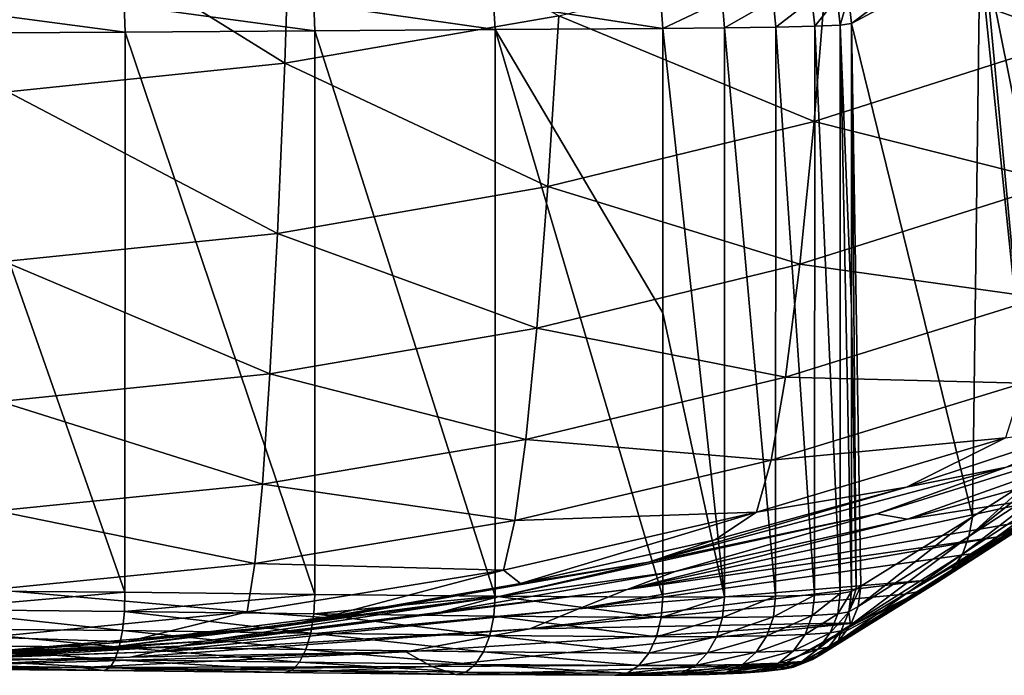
# Model space of a CAD drawing. Header units: metres. Extents: x -92 to 264, y -100 to 50.
# Tile 63 of 256: x 1.86 to 8.15, y -100.5 to -96.31. Entities that reach past the tile are written whole.
import ezdxf

# ---------------------------------------------------------------- set-up
doc = ezdxf.new("R2010")
doc.units = ezdxf.units.M
doc.layers.add('solid_21062050_01', color=7, linetype='CONTINUOUS')

msp = doc.modelspace()

# ---------------------------------------------------------------- linework, layer by layer
at = {"layer": 'solid_21062050_01'}
for points in [[(1.801087, -95.49913, -11.776357), (3.591601, -95.315132, -11.683272), (3.551239, -96.585403, -8.972854)], [(3.591601, -95.315132, -11.683272), (5.302172, -96.281837, -8.844003), (3.551239, -96.585403, -8.972854)], [(7.023551, -95.859436, -8.664714), (8.705848, -95.320854, -8.436125), (8.598989, -96.426666, -5.750204)], [(8.812558, -95.429604, 60.466434), (8.022429, -95.877464, 76.501183), (8.65597, -99.02874, 63.642384)], [(1.801087, -95.49913, -11.776357), (3.551239, -96.585403, -8.972854), (1.780559, -96.768272, -9.050474)], [(7.154433, -96.157303, 93.723969), (7.173942, -96.331924, 93.72023), (7.975657, -95.727333, 77.097084)], [(7.975657, -95.727333, 77.097084), (7.173942, -96.331924, 93.72023), (7.994241, -95.892509, 77.073212)], [(5.302172, -96.281837, -8.844003), (7.023551, -95.859436, -8.664714), (6.934138, -96.957428, -5.934649)], [(7.023551, -95.859436, -8.664714), (8.598989, -96.426666, -5.750204), (6.934138, -96.957428, -5.934649)], [(7.994241, -95.892509, 77.073212), (7.173942, -96.331924, 93.72023), (7.947836, -99.484962, 78.013084)], [(7.994241, -95.892509, 77.073212), (7.947836, -99.484962, 78.013084), (8.336819, -99.233871, 70.119164)], [(8.022429, -95.877464, 76.501183), (7.994241, -95.892509, 77.073212), (8.336819, -99.233871, 70.119164)], [(8.022429, -95.877464, 76.501183), (8.336819, -99.233871, 70.119164), (8.65597, -99.02874, 63.642384)], [(7.082222, -96.16703, 94.24192), (6.919785, -96.174812, 94.741142), (6.938617, -96.349098, 94.74588)], [(7.082222, -96.16703, 94.24192), (6.938617, -96.349098, 94.74588), (7.101821, -96.341438, 94.242493)], [(7.082222, -96.16703, 94.24192), (7.101821, -96.341438, 94.242493), (7.154433, -96.157303, 93.723969)], [(7.154433, -96.157303, 93.723969), (7.101821, -96.341438, 94.242493), (7.173942, -96.331924, 93.72023)], [(1.273077, -96.219772, 97.855392), (2.529803, -96.387024, 97.630516), (2.525308, -96.213821, 97.612167)], [(1.273077, -96.219772, 97.855392), (1.275107, -96.392975, 97.874168), (2.529803, -96.387024, 97.630516)], [(2.525308, -96.213821, 97.612167), (3.743312, -96.378624, 97.228752), (3.736215, -96.205421, 97.21125)], [(2.525308, -96.213821, 97.612167), (2.529803, -96.387024, 97.630516), (3.743312, -96.378624, 97.228752)], [(3.736215, -96.205421, 97.21125), (4.895683, -96.369682, 96.675461), (4.886018, -96.19648, 96.659218)], [(3.736215, -96.205421, 97.21125), (3.743312, -96.378624, 97.228752), (4.895683, -96.369682, 96.675461)], [(4.886018, -96.19648, 96.659218), (5.96797, -96.362198, 95.979736), (5.955967, -96.189003, 95.965111)], [(4.886018, -96.19648, 96.659218), (4.895683, -96.369682, 96.675461), (5.96797, -96.362198, 95.979736)], [(6.347501, -96.185249, 95.616356), (5.955967, -96.189003, 95.965111), (5.96797, -96.362198, 95.979736)], [(6.347501, -96.185249, 95.616356), (5.96797, -96.362198, 95.979736), (6.362508, -96.359375, 95.628304)], [(6.672312, -96.180832, 95.204056), (6.347501, -96.185249, 95.616356), (6.362508, -96.359375, 95.628304)], [(6.672312, -96.180832, 95.204056), (6.362508, -96.359375, 95.628304), (6.689586, -96.355026, 95.212631)], [(6.919785, -96.174812, 94.741142), (6.672312, -96.180832, 95.204056), (6.689586, -96.355026, 95.212631)], [(6.919785, -96.174812, 94.741142), (6.689586, -96.355026, 95.212631), (6.938617, -96.349098, 94.74588)], [(3.551239, -96.585403, -8.972854), (5.302172, -96.281837, -8.844003), (5.2328, -97.373512, -6.079251)], [(5.302172, -96.281837, -8.844003), (6.934138, -96.957428, -5.934649), (5.2328, -97.373512, -6.079251)], [(6.361533, -99.996132, 95.627449), (6.362508, -96.359375, 95.628304), (5.96797, -96.362198, 95.979736)], [(6.361533, -99.996132, 95.627449), (6.688874, -99.991653, 95.211823), (6.362508, -96.359375, 95.628304)], [(6.688874, -99.991653, 95.211823), (6.689586, -96.355026, 95.212631), (6.362508, -96.359375, 95.628304)], [(6.688874, -99.991653, 95.211823), (6.938116, -99.984039, 94.745163), (6.689586, -96.355026, 95.212631)], [(6.938116, -99.984039, 94.745163), (6.938617, -96.349098, 94.74588), (6.689586, -96.355026, 95.212631)], [(6.938116, -99.984039, 94.745163), (7.101512, -99.973839, 94.241951), (6.938617, -96.349098, 94.74588)], [(7.101512, -99.973839, 94.241951), (7.101821, -96.341438, 94.242493), (6.938617, -96.349098, 94.74588)], [(7.101512, -99.973839, 94.241951), (7.173943, -99.961975, 93.71833), (7.101821, -96.341438, 94.242493)], [(7.173943, -98.14695, 93.719276), (7.173942, -96.331924, 93.72023), (7.101821, -96.341438, 94.242493)], [(7.101821, -96.341438, 94.242493), (7.173943, -99.961975, 93.71833), (7.173943, -98.14695, 93.719276)], [(7.173942, -96.331924, 93.72023), (7.23288, -99.928032, 92.52227), (7.947836, -99.484962, 78.013084)], [(7.173942, -96.331924, 93.72023), (7.203465, -99.945122, 93.119217), (7.23288, -99.928032, 92.52227)], [(7.173942, -96.331924, 93.72023), (7.173943, -98.14695, 93.719276), (7.203465, -99.945122, 93.119217)], [(1.273226, -99.956726, 97.872551), (2.528366, -99.966522, 97.629028), (1.275107, -96.392975, 97.874168)], [(2.528366, -99.966522, 97.629028), (2.529803, -96.387024, 97.630516), (1.275107, -96.392975, 97.874168)], [(2.528366, -99.966522, 97.629028), (3.742602, -99.979622, 97.227165), (2.529803, -96.387024, 97.630516)], [(3.742602, -99.979622, 97.227165), (3.743312, -96.378624, 97.228752), (2.529803, -96.387024, 97.630516)], [(3.742602, -99.979622, 97.227165), (4.895622, -99.991615, 96.673607), (3.743312, -96.378624, 97.228752)], [(4.895622, -99.991615, 96.673607), (4.895683, -96.369682, 96.675461), (3.743312, -96.378624, 97.228752)], [(4.895622, -99.991615, 96.673607), (5.967987, -99.997368, 95.977829), (4.895683, -96.369682, 96.675461)], [(5.967968, -98.179787, 95.97879), (5.96797, -96.362198, 95.979736), (4.895683, -96.369682, 96.675461)], [(5.967987, -99.997368, 95.977829), (5.967968, -98.179787, 95.97879), (4.895683, -96.369682, 96.675461)], [(6.361533, -99.996132, 95.627449), (5.96797, -96.362198, 95.979736), (5.967968, -98.179787, 95.97879)], [(6.934138, -96.957428, -5.934649), (8.598989, -96.426666, -5.750204), (8.490295, -97.3498, -2.991628)], [(1.780559, -96.768272, -9.050474), (3.551239, -96.585403, -8.972854), (3.503885, -97.67244, -6.183141)], [(3.551239, -96.585403, -8.972854), (5.2328, -97.373512, -6.079251), (3.503885, -97.67244, -6.183141)], [(1.780559, -96.768272, -9.050474), (3.503885, -97.67244, -6.183141), (1.756549, -97.85247, -6.24571)], [(5.2328, -97.373512, -6.079251), (6.934138, -96.957428, -5.934649), (6.843472, -97.870003, -3.134215)], [(6.934138, -96.957428, -5.934649), (8.490295, -97.3498, -2.991628), (6.843472, -97.870003, -3.134215)], [(6.843472, -97.870003, -3.134215), (8.490295, -97.3498, -2.991628), (8.380172, -98.085342, -0.172931)], [(3.503885, -97.67244, -6.183141), (5.2328, -97.373512, -6.079251), (5.162616, -98.277618, -3.24595)], [(5.2328, -97.373512, -6.079251), (6.843472, -97.870003, -3.134215), (5.162616, -98.277618, -3.24595)], [(1.756549, -97.85247, -6.24571), (3.503885, -97.67244, -6.183141), (3.456053, -98.570366, -3.326199)], [(3.503885, -97.67244, -6.183141), (5.162616, -98.277618, -3.24595), (3.456053, -98.570366, -3.326199)], [(1.756549, -97.85247, -6.24571), (3.456053, -98.570366, -3.326199), (1.73232, -98.746635, -3.37452)], [(5.162616, -98.277618, -3.24595), (6.843472, -97.870003, -3.134215), (6.751878, -98.592575, -0.27607)], [(6.843472, -97.870003, -3.134215), (8.380172, -98.085342, -0.172931), (6.751878, -98.592575, -0.27607)], [(6.751878, -98.592575, -0.27607), (8.380172, -98.085342, -0.172931), (8.269021, -98.629295, 2.693005)], [(5.967968, -98.179787, 95.97879), (5.967987, -99.997368, 95.977829), (6.361533, -99.996132, 95.627449)], [(7.173943, -98.14695, 93.719276), (7.173943, -99.961975, 93.71833), (7.203465, -99.945122, 93.119217)], [(3.456053, -98.570366, -3.326199), (5.162616, -98.277618, -3.24595), (5.091866, -98.98983, -0.356853)], [(5.162616, -98.277618, -3.24595), (6.751878, -98.592575, -0.27607), (5.091866, -98.98983, -0.356853)], [(1.73232, -98.746635, -3.37452), (3.456053, -98.570366, -3.326199), (3.407906, -99.275032, -0.414852)], [(3.456053, -98.570366, -3.326199), (5.091866, -98.98983, -0.356853), (3.407906, -99.275032, -0.414852)], [(5.091866, -98.98983, -0.356853), (6.751878, -98.592575, -0.27607), (6.659678, -99.121445, 2.626819)], [(6.751878, -98.592575, -0.27607), (8.269021, -98.629295, 2.693005), (6.659678, -99.121445, 2.626819)], [(6.659678, -99.121445, 2.626819), (8.269021, -98.629295, 2.693005), (8.157255, -98.978531, 5.593016)], [(1.73232, -98.746635, -3.37452), (3.407906, -99.275032, -0.414852), (1.707953, -99.446724, -0.449766)], [(7.335904, -99.465332, 35.829803), (9.707415, -98.724945, 35.577881), (7.531503, -99.499298, 49.483871)], [(8.164157, -99.165962, 22.15003), (9.707415, -98.724945, 35.577881), (7.335904, -99.465332, 35.829803)], [(9.707415, -98.724945, 35.577881), (8.997873, -99.093544, 49.484085), (7.531503, -99.499298, 49.483871)], [(8.157255, -98.978531, 5.593016), (8.734791, -98.895592, 8.484165), (7.526024, -99.293678, 8.483973)], [(8.164157, -99.165962, 22.15003), (7.526024, -99.293678, 8.483973), (8.734791, -98.895592, 8.484165)], [(3.407906, -99.275032, -0.414852), (5.091866, -98.98983, -0.356853), (5.020787, -99.506691, 2.575006)], [(5.091866, -98.98983, -0.356853), (6.659678, -99.121445, 2.626819), (5.020787, -99.506691, 2.575006)], [(6.567196, -99.453804, 5.56124), (8.157255, -98.978531, 5.593016), (7.526024, -99.293678, 8.483973)], [(6.659678, -99.121445, 2.626819), (8.157255, -98.978531, 5.593016), (6.567196, -99.453804, 5.56124)], [(7.924672, -99.6091, 78.196762), (8.65597, -99.02874, 63.642384), (8.336819, -99.233871, 70.119164)], [(8.633761, -99.144798, 63.847435), (8.65597, -99.02874, 63.642384), (7.924672, -99.6091, 78.196762)], [(5.020787, -99.506691, 2.575006), (6.659678, -99.121445, 2.626819), (6.567196, -99.453804, 5.56124)], [(8.566551, -99.336494, 57.848156), (7.531503, -99.499298, 49.483871), (8.997873, -99.093544, 49.484085)], [(5.875576, -99.774345, 22.148401), (7.526024, -99.293678, 8.483973), (8.164157, -99.165962, 22.15003)], [(5.875576, -99.774345, 22.148401), (8.164157, -99.165962, 22.15003), (7.335904, -99.465332, 35.829803)], [(8.633761, -99.144798, 63.847435), (7.924672, -99.6091, 78.196762), (7.882395, -99.722237, 78.191093)], [(8.633761, -99.144798, 63.847435), (7.882395, -99.722237, 78.191093), (8.597039, -99.251366, 63.842297)], [(8.597039, -99.251366, 63.842297), (7.882395, -99.722237, 78.191093), (7.814201, -99.821869, 78.184578)], [(8.597039, -99.251366, 63.842297), (7.814201, -99.821869, 78.184578), (8.537359, -99.346947, 63.836372)], [(7.924672, -99.6091, 78.196762), (8.336819, -99.233871, 70.119164), (7.947836, -99.484962, 78.013084)], [(1.707953, -99.446724, -0.449766), (3.407906, -99.275032, -0.414852), (3.359604, -99.783173, 2.537821)], [(3.407906, -99.275032, -0.414852), (5.020787, -99.506691, 2.575006), (3.359604, -99.783173, 2.537821)], [(5.875576, -99.774345, 22.148401), (6.299155, -99.632149, 8.483799), (7.526024, -99.293678, 8.483973)], [(6.567196, -99.453804, 5.56124), (7.526024, -99.293678, 8.483973), (6.299155, -99.632149, 8.483799)], [(5.740066, -99.947784, 58.083836), (7.531503, -99.499298, 49.483871), (8.566551, -99.336494, 57.848156)], [(5.740066, -99.947784, 58.083836), (8.566551, -99.336494, 57.848156), (8.266301, -99.51693, 63.616856)], [(8.537359, -99.346947, 63.836372), (7.814201, -99.821869, 78.184578), (7.724078, -99.902161, 78.177597)], [(8.537359, -99.346947, 63.836372), (7.724078, -99.902161, 78.177597), (8.457762, -99.426674, 63.82996)], [(8.457762, -99.426674, 63.82996), (7.724078, -99.902161, 78.177597), (7.617295, -99.958435, 78.170555)], [(8.457762, -99.426674, 63.82996), (7.617295, -99.958435, 78.170555), (8.3623, -99.486473, 63.823387)], [(1.707953, -99.446724, -0.449766), (3.359604, -99.783173, 2.537821), (1.683528, -99.94957, 2.51544)], [(3.359604, -99.783173, 2.537821), (5.020787, -99.506691, 2.575006), (4.949625, -99.825638, 5.536377)], [(4.921061, -99.994202, 35.828278), (7.335904, -99.465332, 35.829803), (6.04718, -99.832573, 49.4837)], [(5.875576, -99.774345, 22.148401), (7.335904, -99.465332, 35.829803), (4.921061, -99.994202, 35.828278)], [(4.949625, -99.825638, 5.536377), (6.567196, -99.453804, 5.56124), (5.057239, -99.910172, 8.483659)], [(5.020787, -99.506691, 2.575006), (6.567196, -99.453804, 5.56124), (4.949625, -99.825638, 5.536377)], [(6.567196, -99.453804, 5.56124), (6.299155, -99.632149, 8.483799), (5.057239, -99.910172, 8.483659)], [(5.740066, -99.947784, 58.083836), (6.04718, -99.832573, 49.4837), (7.531503, -99.499298, 49.483871)], [(7.335904, -99.465332, 35.829803), (7.531503, -99.499298, 49.483871), (6.04718, -99.832573, 49.4837)], [(7.216158, -100.056953, 92.517723), (7.947836, -99.484962, 78.013084), (7.23288, -99.928032, 92.52227)], [(7.924672, -99.6091, 78.196762), (7.947836, -99.484962, 78.013084), (7.216158, -100.056953, 92.517723)], [(8.3623, -99.486473, 63.823387), (7.514616, -99.978592, 77.890282), (7.663136, -99.888031, 75.085838)], [(8.3623, -99.486473, 63.823387), (7.617295, -99.958435, 78.170555), (7.514616, -99.978592, 77.890282)], [(8.3623, -99.486473, 63.823387), (7.663136, -99.888031, 75.085838), (7.936107, -99.719978, 69.913002)], [(8.3623, -99.486473, 63.823387), (7.936107, -99.719978, 69.913002), (8.111917, -99.611572, 66.566566)], [(8.3623, -99.486473, 63.823387), (8.111917, -99.611572, 66.566566), (8.266301, -99.51693, 63.616856)], [(8.266301, -99.51693, 63.616856), (8.111917, -99.611572, 66.566566), (5.740066, -99.947784, 58.083836)], [(5.875576, -99.774345, 22.148401), (5.057239, -99.910172, 8.483659), (6.299155, -99.632149, 8.483799)], [(5.428825, -100.072266, 66.692413), (8.111917, -99.611572, 66.566566), (7.936107, -99.719978, 69.913002)], [(5.740066, -99.947784, 58.083836), (8.111917, -99.611572, 66.566566), (5.428825, -100.072266, 66.692413)], [(7.924672, -99.6091, 78.196762), (7.216158, -100.056953, 92.517723), (7.166766, -100.177155, 92.511818)], [(7.882395, -99.722237, 78.191093), (7.924672, -99.6091, 78.196762), (7.166766, -100.177155, 92.511818)], [(5.428825, -100.072266, 66.692413), (7.936107, -99.719978, 69.913002), (7.663136, -99.888031, 75.085838)], [(7.882395, -99.722237, 78.191093), (7.166766, -100.177155, 92.511818), (7.088045, -100.280487, 92.504951)], [(7.814201, -99.821869, 78.184578), (7.882395, -99.722237, 78.191093), (7.088045, -100.280487, 92.504951)], [(1.683528, -99.94957, 2.51544), (3.359604, -99.783173, 2.537821), (3.311307, -100.092384, 5.51854)], [(3.359604, -99.783173, 2.537821), (4.949625, -99.825638, 5.536377), (3.311307, -100.092384, 5.51854)], [(3.54343, -100.182755, 22.146711), (5.057239, -99.910172, 8.483659), (5.875576, -99.774345, 22.148401)], [(3.54343, -100.182755, 22.146711), (5.875576, -99.774345, 22.148401), (4.921061, -99.994202, 35.828278)], [(3.311307, -100.092384, 5.51854), (4.949625, -99.825638, 5.536377), (3.803335, -100.127068, 8.483545)], [(4.949625, -99.825638, 5.536377), (5.057239, -99.910172, 8.483659), (3.803335, -100.127068, 8.483545)], [(4.921061, -99.994202, 35.828278), (6.04718, -99.832573, 49.4837), (4.548379, -100.092613, 49.483562)], [(5.740066, -99.947784, 58.083836), (4.548379, -100.092613, 49.483562), (6.04718, -99.832573, 49.4837)], [(7.814201, -99.821869, 78.184578), (7.088045, -100.280487, 92.504951), (6.985325, -100.359962, 92.497597)], [(7.724078, -99.902161, 78.177597), (7.814201, -99.821869, 78.184578), (6.985325, -100.359962, 92.497597)], [(3.54343, -100.182755, 22.146711), (3.803335, -100.127068, 8.483545), (5.057239, -99.910172, 8.483659)], [(5.11695, -100.19928, 75.300903), (7.663136, -99.888031, 75.085838), (7.514616, -99.978592, 77.890282)], [(5.428825, -100.072266, 66.692413), (7.663136, -99.888031, 75.085838), (5.11695, -100.19928, 75.300903)], [(7.724078, -99.902161, 78.177597), (6.985325, -100.359962, 92.497597), (6.865559, -100.410202, 92.490242)], [(7.617295, -99.958435, 78.170555), (7.724078, -99.902161, 78.177597), (6.865559, -100.410202, 92.490242)], [(7.157, -100.091705, 93.713882), (7.23288, -99.928032, 92.52227), (7.203465, -99.945122, 93.119217)], [(7.216158, -100.056953, 92.517723), (7.23288, -99.928032, 92.52227), (7.157, -100.091705, 93.713882)], [(7.157, -100.091705, 93.713882), (7.203465, -99.945122, 93.119217), (7.173943, -99.961975, 93.71833)], [(1.27366, -100.076141, 97.857834), (2.528366, -99.966522, 97.629028), (1.273226, -99.956726, 97.872551)], [(2.526365, -100.088181, 97.61393), (2.528366, -99.966522, 97.629028), (1.27366, -100.076141, 97.857834)], [(1.683528, -99.94957, 2.51544), (3.311307, -100.092384, 5.51854), (1.659125, -100.252892, 5.507807)], [(2.470303, -100.313698, 35.826591), (4.921061, -99.994202, 35.828278), (3.038573, -100.278824, 49.483467)], [(3.54343, -100.182755, 22.146711), (4.921061, -99.994202, 35.828278), (2.470303, -100.313698, 35.826591)], [(2.526365, -100.088181, 97.61393), (3.742602, -99.979622, 97.227165), (2.528366, -99.966522, 97.629028)], [(3.737389, -100.104485, 97.21212), (3.742602, -99.979622, 97.227165), (2.526365, -100.088181, 97.61393)], [(2.880581, -100.311653, 58.083462), (4.548379, -100.092613, 49.483562), (5.740066, -99.947784, 58.083836)], [(2.880581, -100.311653, 58.083462), (5.740066, -99.947784, 58.083836), (5.428825, -100.072266, 66.692413)], [(4.921061, -99.994202, 35.828278), (4.548379, -100.092613, 49.483562), (3.038573, -100.278824, 49.483467)], [(3.737389, -100.104485, 97.21212), (4.895622, -99.991615, 96.673607), (3.742602, -99.979622, 97.227165)], [(4.887368, -100.11985, 96.658958), (4.895622, -99.991615, 96.673607), (3.737389, -100.104485, 97.21212)], [(5.957423, -100.128304, 95.963829), (4.895622, -99.991615, 96.673607), (4.887368, -100.11985, 96.658958)], [(5.957423, -100.128304, 95.963829), (5.967987, -99.997368, 95.977829), (4.895622, -99.991615, 96.673607)], [(5.11695, -100.19928, 75.300903), (7.514616, -99.978592, 77.890282), (7.209388, -100.160927, 83.633904)], [(5.957423, -100.128304, 95.963829), (6.361533, -99.996132, 95.627449), (5.967987, -99.997368, 95.977829)], [(6.349256, -100.127625, 95.614738), (6.361533, -99.996132, 95.627449), (5.957423, -100.128304, 95.963829)], [(6.349256, -100.127625, 95.614738), (6.688874, -99.991653, 95.211823), (6.361533, -99.996132, 95.627449)], [(6.349256, -100.127625, 95.614738), (6.675129, -100.122971, 95.200691), (6.688874, -99.991653, 95.211823)], [(6.675129, -100.122971, 95.200691), (6.938116, -99.984039, 94.745163), (6.688874, -99.991653, 95.211823)], [(6.675129, -100.122971, 95.200691), (6.923068, -100.114983, 94.735863), (6.938116, -99.984039, 94.745163)], [(7.617295, -99.958435, 78.170555), (6.865559, -100.410202, 92.490242), (6.736853, -100.427803, 92.483398)], [(7.617295, -99.958435, 78.170555), (6.736853, -100.427803, 92.483398), (7.209388, -100.160927, 83.633904)], [(6.923068, -100.114983, 94.735863), (7.101512, -99.973839, 94.241951), (6.938116, -99.984039, 94.745163)], [(6.923068, -100.114983, 94.735863), (7.085363, -100.104225, 94.234856), (7.101512, -99.973839, 94.241951)], [(7.085363, -100.104225, 94.234856), (7.173943, -99.961975, 93.71833), (7.101512, -99.973839, 94.241951)], [(7.157, -100.091705, 93.713882), (7.173943, -99.961975, 93.71833), (7.085363, -100.104225, 94.234856)], [(7.617295, -99.958435, 78.170555), (7.209388, -100.160927, 83.633904), (7.514616, -99.978592, 77.890282)], [(2.721422, -100.34642, 66.692047), (5.428825, -100.072266, 66.692413), (5.11695, -100.19928, 75.300903)], [(2.880581, -100.311653, 58.083462), (5.428825, -100.072266, 66.692413), (2.721422, -100.34642, 66.692047)], [(7.166766, -100.177155, 92.511818), (7.216158, -100.056953, 92.517723), (7.157, -100.091705, 93.713882)], [(1.27366, -100.076141, 97.857834), (1.26675, -100.199677, 97.809723), (2.51273, -100.211494, 97.566673)], [(2.526365, -100.088181, 97.61393), (1.27366, -100.076141, 97.857834), (2.51273, -100.211494, 97.566673)], [(1.659125, -100.252892, 5.507807), (3.311307, -100.092384, 5.51854), (2.540498, -100.282341, 8.483459)], [(2.526365, -100.088181, 97.61393), (2.51273, -100.211494, 97.566673), (3.717415, -100.227463, 97.166283)], [(3.737389, -100.104485, 97.21212), (2.526365, -100.088181, 97.61393), (3.717415, -100.227463, 97.166283)], [(3.311307, -100.092384, 5.51854), (3.803335, -100.127068, 8.483545), (2.540498, -100.282341, 8.483459)], [(3.54343, -100.182755, 22.146711), (2.540498, -100.282341, 8.483459), (3.803335, -100.127068, 8.483545)], [(2.880581, -100.311653, 58.083462), (3.038573, -100.278824, 49.483467), (4.548379, -100.092613, 49.483562)], [(3.737389, -100.104485, 97.21212), (3.717415, -100.227463, 97.166283), (4.861615, -100.242485, 96.615112)], [(4.887368, -100.11985, 96.658958), (3.737389, -100.104485, 97.21212), (4.861615, -100.242485, 96.615112)], [(4.887368, -100.11985, 96.658958), (4.861615, -100.242485, 96.615112), (5.9266, -100.250656, 95.922546)], [(5.957423, -100.128304, 95.963829), (4.887368, -100.11985, 96.658958), (5.9266, -100.250656, 95.922546)], [(6.349256, -100.127625, 95.614738), (5.957423, -100.128304, 95.963829), (5.9266, -100.250656, 95.922546)], [(6.349256, -100.127625, 95.614738), (5.9266, -100.250656, 95.922546), (6.312218, -100.249847, 95.578789)], [(6.312218, -100.249847, 95.578789), (6.632958, -100.245056, 95.171127), (6.675129, -100.122971, 95.200691)], [(6.349256, -100.127625, 95.614738), (6.312218, -100.249847, 95.578789), (6.675129, -100.122971, 95.200691)], [(6.632958, -100.245056, 95.171127), (6.876945, -100.236771, 94.713547), (6.923068, -100.114983, 94.735863)], [(6.675129, -100.122971, 95.200691), (6.632958, -100.245056, 95.171127), (6.923068, -100.114983, 94.735863)], [(6.876945, -100.236771, 94.713547), (7.036586, -100.225578, 94.220505), (7.085363, -100.104225, 94.234856)], [(6.923068, -100.114983, 94.735863), (6.876945, -100.236771, 94.713547), (7.085363, -100.104225, 94.234856)], [(7.157, -100.091705, 93.713882), (7.085363, -100.104225, 94.234856), (7.036586, -100.225578, 94.220505)], [(7.106988, -100.21254, 93.708046), (7.157, -100.091705, 93.713882), (7.036586, -100.225578, 94.220505)], [(7.166766, -100.177155, 92.511818), (7.157, -100.091705, 93.713882), (7.106988, -100.21254, 93.708046)], [(1.184703, -100.387993, 22.145061), (2.540498, -100.282341, 8.483459), (3.54343, -100.182755, 22.146711)], [(1.184703, -100.387993, 22.145061), (3.54343, -100.182755, 22.146711), (2.470303, -100.313698, 35.826591)], [(2.562536, -100.381546, 75.300629), (5.11695, -100.19928, 75.300903), (4.324646, -100.347038, 83.909302)], [(2.721422, -100.34642, 66.692047), (5.11695, -100.19928, 75.300903), (2.562536, -100.381546, 75.300629)], [(4.324646, -100.347038, 83.909302), (7.209388, -100.160927, 83.633904), (4.491254, -100.440407, 92.483391)], [(5.11695, -100.19928, 75.300903), (7.209388, -100.160927, 83.633904), (4.324646, -100.347038, 83.909302)], [(7.209388, -100.160927, 83.633904), (6.736853, -100.427803, 92.483398), (4.491254, -100.440407, 92.483391)], [(7.088045, -100.280487, 92.504951), (7.166766, -100.177155, 92.511818), (7.106988, -100.21254, 93.708046)], [(1.26675, -100.199677, 97.809723), (1.256006, -100.306076, 97.731049), (2.491485, -100.31752, 97.489647)], [(2.51273, -100.211494, 97.566673), (1.26675, -100.199677, 97.809723), (2.491485, -100.31752, 97.489647)], [(1.659125, -100.252892, 5.507807), (2.540498, -100.282341, 8.483459), (1.271738, -100.375626, 8.483415)], [(2.51273, -100.211494, 97.566673), (2.491485, -100.31752, 97.489647), (3.68616, -100.332962, 97.091988)], [(3.717415, -100.227463, 97.166283), (2.51273, -100.211494, 97.566673), (3.68616, -100.332962, 97.091988)], [(3.717415, -100.227463, 97.166283), (3.68616, -100.332962, 97.091988), (4.82106, -100.34742, 96.544617)], [(4.861615, -100.242485, 96.615112), (3.717415, -100.227463, 97.166283), (4.82106, -100.34742, 96.544617)], [(4.861615, -100.242485, 96.615112), (4.82106, -100.34742, 96.544617), (5.877655, -100.355141, 95.856873)], [(5.9266, -100.250656, 95.922546), (4.861615, -100.242485, 96.615112), (5.877655, -100.355141, 95.856873)], [(6.312218, -100.249847, 95.578789), (5.9266, -100.250656, 95.922546), (5.877655, -100.355141, 95.856873)], [(6.312218, -100.249847, 95.578789), (5.877655, -100.355141, 95.856873), (6.253025, -100.354187, 95.522133)], [(6.253025, -100.354187, 95.522133), (6.565319, -100.349335, 95.125214), (6.632958, -100.245056, 95.171127)], [(6.312218, -100.249847, 95.578789), (6.253025, -100.354187, 95.522133), (6.632958, -100.245056, 95.171127)], [(6.565319, -100.349335, 95.125214), (6.802966, -100.340897, 94.679764), (6.876945, -100.236771, 94.713547)], [(6.632958, -100.245056, 95.171127), (6.565319, -100.349335, 95.125214), (6.876945, -100.236771, 94.713547)], [(6.802966, -100.340897, 94.679764), (6.95856, -100.329498, 94.199898), (7.036586, -100.225578, 94.220505)], [(6.876945, -100.236771, 94.713547), (6.802966, -100.340897, 94.679764), (7.036586, -100.225578, 94.220505)], [(7.106988, -100.21254, 93.708046), (7.036586, -100.225578, 94.220505), (6.95856, -100.329498, 94.199898)], [(7.027335, -100.3162, 93.701233), (7.106988, -100.21254, 93.708046), (6.95856, -100.329498, 94.199898)], [(7.088045, -100.280487, 92.504951), (7.106988, -100.21254, 93.708046), (7.027335, -100.3162, 93.701233)], [(0.000007, -100.432861, 58.083385), (1.521218, -100.390755, 49.48341), (2.880581, -100.311653, 58.083462)], [(0.000007, -100.432861, 58.083385), (2.880581, -100.311653, 58.083462), (0.000014, -100.437485, 66.691986)], [(2.880581, -100.311653, 58.083462), (2.721422, -100.34642, 66.692047), (0.000014, -100.437485, 66.691986)], [(0.000959, -100.420746, 35.82494), (2.470303, -100.313698, 35.826591), (1.521218, -100.390755, 49.48341)], [(1.184703, -100.387993, 22.145061), (2.470303, -100.313698, 35.826591), (0.000959, -100.420746, 35.82494)], [(1.184703, -100.387993, 22.145061), (1.271738, -100.375626, 8.483415), (2.540498, -100.282341, 8.483459)], [(1.256006, -100.306076, 97.731049), (1.242188, -100.387825, 97.627357), (2.464128, -100.398781, 97.38829)], [(2.491485, -100.31752, 97.489647), (1.256006, -100.306076, 97.731049), (2.464128, -100.398781, 97.38829)], [(2.470303, -100.313698, 35.826591), (3.038573, -100.278824, 49.483467), (1.521218, -100.390755, 49.48341)], [(2.880581, -100.311653, 58.083462), (1.521218, -100.390755, 49.48341), (3.038573, -100.278824, 49.483467)], [(2.491485, -100.31752, 97.489647), (2.464128, -100.398781, 97.38829), (3.645825, -100.413528, 96.994492)], [(3.68616, -100.332962, 97.091988), (2.491485, -100.31752, 97.489647), (3.645825, -100.413528, 96.994492)], [(7.027335, -100.3162, 93.701233), (6.95856, -100.329498, 94.199898), (6.856688, -100.408783, 94.174446)], [(6.9235, -100.395576, 93.693901), (7.027335, -100.3162, 93.701233), (6.856688, -100.408783, 94.174446)], [(6.985325, -100.359962, 92.497597), (7.027335, -100.3162, 93.701233), (6.9235, -100.395576, 93.693901)], [(6.985325, -100.359962, 92.497597), (7.088045, -100.280487, 92.504951), (7.027335, -100.3162, 93.701233)], [(2.721422, -100.34642, 66.692047), (2.562536, -100.381546, 75.300629), (-0.000014, -100.441963, 75.300583)], [(0.000014, -100.437485, 66.691986), (2.721422, -100.34642, 66.692047), (-0.000014, -100.441963, 75.300583)], [(-0.000014, -100.441963, 75.300583), (2.562536, -100.381546, 75.300629), (1.442517, -100.435349, 83.909187)], [(1.242188, -100.387825, 97.627357), (1.226269, -100.439163, 97.505966), (2.432587, -100.449554, 97.269745)], [(2.464128, -100.398781, 97.38829), (1.242188, -100.387825, 97.627357), (2.432587, -100.449554, 97.269745)], [(1.442517, -100.435349, 83.909187), (4.324646, -100.347038, 83.909302), (2.245633, -100.447975, 92.483383)], [(2.562536, -100.381546, 75.300629), (4.324646, -100.347038, 83.909302), (1.442517, -100.435349, 83.909187)], [(4.324646, -100.347038, 83.909302), (4.491254, -100.440407, 92.483391), (2.245633, -100.447975, 92.483383)], [(3.68616, -100.332962, 97.091988), (3.645825, -100.413528, 96.994492), (4.768562, -100.427254, 96.452438)], [(4.82106, -100.34742, 96.544617), (3.68616, -100.332962, 97.091988), (4.768562, -100.427254, 96.452438)], [(4.82106, -100.34742, 96.544617), (4.768562, -100.427254, 96.452438), (5.814038, -100.43438, 95.771446)], [(5.877655, -100.355141, 95.856873), (4.82106, -100.34742, 96.544617), (5.814038, -100.43438, 95.771446)], [(6.253025, -100.354187, 95.522133), (5.877655, -100.355141, 95.856873), (5.814038, -100.43438, 95.771446)], [(6.253025, -100.354187, 95.522133), (5.814038, -100.43438, 95.771446), (6.175844, -100.433311, 95.448753)], [(6.175844, -100.433311, 95.448753), (6.476963, -100.42849, 95.06617), (6.565319, -100.349335, 95.125214)], [(6.253025, -100.354187, 95.522133), (6.175844, -100.433311, 95.448753), (6.565319, -100.349335, 95.125214)], [(6.476963, -100.42849, 95.06617), (6.706295, -100.420105, 94.636879), (6.802966, -100.340897, 94.679764)], [(6.565319, -100.349335, 95.125214), (6.476963, -100.42849, 95.06617), (6.802966, -100.340897, 94.679764)], [(6.706295, -100.420105, 94.636879), (6.856688, -100.408783, 94.174446), (6.95856, -100.329498, 94.199898)], [(6.802966, -100.340897, 94.679764), (6.706295, -100.420105, 94.636879), (6.95856, -100.329498, 94.199898)], [(6.865559, -100.410202, 92.490242), (6.985325, -100.359962, 92.497597), (6.9235, -100.395576, 93.693901)], [(1.442517, -100.435349, 83.909187), (2.245633, -100.447975, 92.483383), (0, -100.450493, 92.483383)], [(1.206318, -100.456444, 97.375954), (0, -100.450493, 92.483383), (2.245633, -100.447975, 92.483383)], [(1.226269, -100.439163, 97.505966), (1.206318, -100.456444, 97.375954), (2.395256, -100.466202, 97.143532)], [(2.395256, -100.466202, 97.143532), (1.206318, -100.456444, 97.375954), (2.245633, -100.447975, 92.483383)], [(2.432587, -100.449554, 97.269745), (1.226269, -100.439163, 97.505966), (2.395256, -100.466202, 97.143532)], [(2.395256, -100.466202, 97.143532), (2.245633, -100.447975, 92.483383), (4.491254, -100.440407, 92.483391)], [(3.548745, -100.479309, 96.759026), (2.395256, -100.466202, 97.143532), (4.491254, -100.440407, 92.483391)], [(2.432587, -100.449554, 97.269745), (2.395256, -100.466202, 97.143532), (3.548745, -100.479309, 96.759026)], [(2.464128, -100.398781, 97.38829), (2.432587, -100.449554, 97.269745), (3.599256, -100.463493, 96.880646)], [(3.599256, -100.463493, 96.880646), (2.432587, -100.449554, 97.269745), (3.548745, -100.479309, 96.759026)], [(3.645825, -100.413528, 96.994492), (2.464128, -100.398781, 97.38829), (3.599256, -100.463493, 96.880646)], [(4.64542, -100.491302, 96.22892), (3.548745, -100.479309, 96.759026), (4.491254, -100.440407, 92.483391)], [(3.645825, -100.413528, 96.994492), (3.599256, -100.463493, 96.880646), (4.707823, -100.476357, 96.345093)], [(4.768562, -100.427254, 96.452438), (3.645825, -100.413528, 96.994492), (4.707823, -100.476357, 96.345093)], [(4.64542, -100.491302, 96.22892), (4.491254, -100.440407, 92.483391), (6.736853, -100.427803, 92.483398)], [(5.661547, -100.496994, 95.566505), (4.64542, -100.491302, 96.22892), (6.736853, -100.427803, 92.483398)], [(4.768562, -100.427254, 96.452438), (4.707823, -100.476357, 96.345093), (5.740235, -100.482803, 95.672279)], [(5.814038, -100.43438, 95.771446), (4.768562, -100.427254, 96.452438), (5.740235, -100.482803, 95.672279)], [(5.990092, -100.495773, 95.273331), (5.661547, -100.496994, 95.566505), (6.736853, -100.427803, 92.483398)], [(6.175844, -100.433311, 95.448753), (5.814038, -100.43438, 95.771446), (5.740235, -100.482803, 95.672279)], [(6.175844, -100.433311, 95.448753), (5.740235, -100.482803, 95.672279), (6.08611, -100.481636, 95.363823)], [(6.263978, -100.491318, 94.92585), (5.990092, -100.495773, 95.273331), (6.736853, -100.427803, 92.483398)], [(6.08611, -100.481636, 95.363823), (6.374094, -100.476952, 94.998146), (6.476963, -100.42849, 95.06617)], [(6.175844, -100.433311, 95.448753), (6.08611, -100.481636, 95.363823), (6.476963, -100.42849, 95.06617)], [(6.472961, -100.483742, 94.536285), (6.263978, -100.491318, 94.92585), (6.736853, -100.427803, 92.483398)], [(6.374094, -100.476952, 94.998146), (6.593685, -100.468849, 94.587891), (6.706295, -100.420105, 94.636879)], [(6.476963, -100.42849, 95.06617), (6.374094, -100.476952, 94.998146), (6.706295, -100.420105, 94.636879)], [(6.610763, -100.473579, 94.116272), (6.472961, -100.483742, 94.536285), (6.736853, -100.427803, 92.483398)], [(6.593685, -100.468849, 94.587891), (6.738023, -100.457947, 94.145927), (6.856688, -100.408783, 94.174446)], [(6.706295, -100.420105, 94.636879), (6.593685, -100.468849, 94.587891), (6.856688, -100.408783, 94.174446)], [(6.70494, -100.444908, 93.080345), (6.610763, -100.473579, 94.116272), (6.736853, -100.427803, 92.483398)], [(6.70494, -100.444908, 93.080345), (6.672921, -100.461761, 93.67971), (6.610763, -100.473579, 94.116272)], [(6.802599, -100.445236, 93.686562), (6.610763, -100.473579, 94.116272), (6.672921, -100.461761, 93.67971)], [(6.802599, -100.445236, 93.686562), (6.738023, -100.457947, 94.145927), (6.610763, -100.473579, 94.116272)], [(6.802599, -100.445236, 93.686562), (6.672921, -100.461761, 93.67971), (6.70494, -100.444908, 93.080345)], [(6.70494, -100.444908, 93.080345), (6.736853, -100.427803, 92.483398), (6.802599, -100.445236, 93.686562)], [(6.865559, -100.410202, 92.490242), (6.802599, -100.445236, 93.686562), (6.736853, -100.427803, 92.483398)], [(6.9235, -100.395576, 93.693901), (6.856688, -100.408783, 94.174446), (6.738023, -100.457947, 94.145927)], [(6.802599, -100.445236, 93.686562), (6.9235, -100.395576, 93.693901), (6.738023, -100.457947, 94.145927)], [(6.865559, -100.410202, 92.490242), (6.9235, -100.395576, 93.693901), (6.802599, -100.445236, 93.686562)], [(3.599256, -100.463493, 96.880646), (3.548745, -100.479309, 96.759026), (4.64542, -100.491302, 96.22892)], [(4.707823, -100.476357, 96.345093), (3.599256, -100.463493, 96.880646), (4.64542, -100.491302, 96.22892)], [(4.707823, -100.476357, 96.345093), (4.64542, -100.491302, 96.22892), (5.661547, -100.496994, 95.566505)], [(5.740235, -100.482803, 95.672279), (4.707823, -100.476357, 96.345093), (5.661547, -100.496994, 95.566505)], [(6.08611, -100.481636, 95.363823), (5.661547, -100.496994, 95.566505), (5.990092, -100.495773, 95.273331)], [(6.08611, -100.481636, 95.363823), (5.740235, -100.482803, 95.672279), (5.661547, -100.496994, 95.566505)], [(6.374094, -100.476952, 94.998146), (5.990092, -100.495773, 95.273331), (6.263978, -100.491318, 94.92585)], [(6.08611, -100.481636, 95.363823), (5.990092, -100.495773, 95.273331), (6.374094, -100.476952, 94.998146)], [(6.593685, -100.468849, 94.587891), (6.263978, -100.491318, 94.92585), (6.472961, -100.483742, 94.536285)], [(6.374094, -100.476952, 94.998146), (6.263978, -100.491318, 94.92585), (6.593685, -100.468849, 94.587891)], [(6.738023, -100.457947, 94.145927), (6.472961, -100.483742, 94.536285), (6.610763, -100.473579, 94.116272)], [(6.593685, -100.468849, 94.587891), (6.472961, -100.483742, 94.536285), (6.738023, -100.457947, 94.145927)]]:
    msp.add_3dface(points, dxfattribs=at)

doc.saveas('drawing.dxf')
